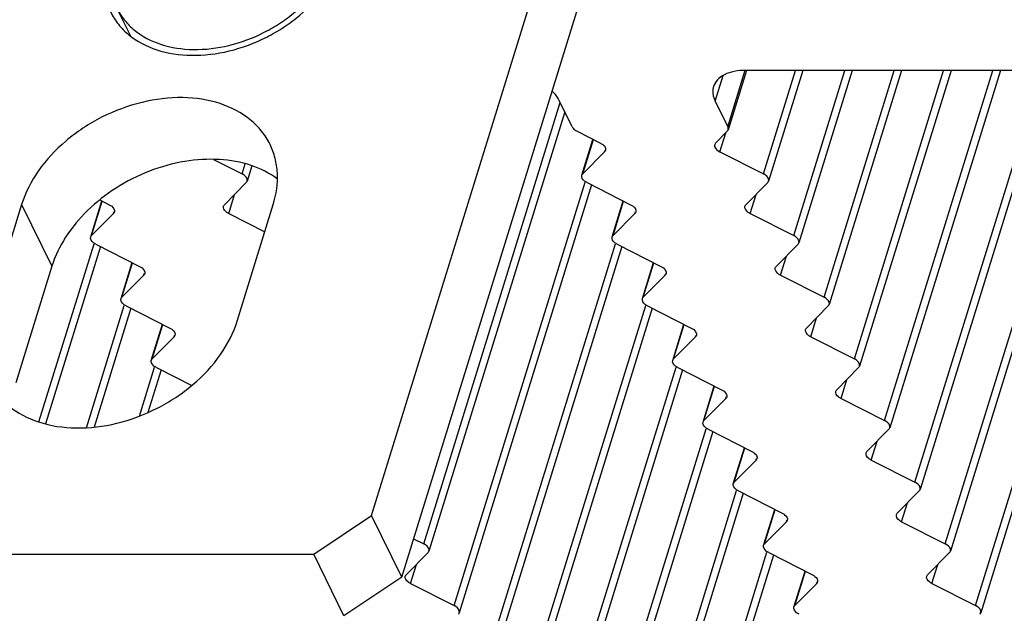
# Model space of a CAD drawing. Header units: millimetres. Extents: x 0 to 594, y 0 to 420.
# Tile 44 of 120: x 385 to 397, y 139 to 146. Entities that reach past the tile are written whole.
import ezdxf

# ---------------------------------------------------------------- set-up
doc = ezdxf.new("R2010")
doc.units = ezdxf.units.MM
doc.header["$LTSCALE"] = 32.67
doc.layers.get('0').update_dxf_attribs({"linetype": 'CONTINUOUS'})
doc.layers.add('3_ALL_AXES', color=7, linetype='CONTINUOUS')

msp = doc.modelspace()

# ---------------------------------------------------------------- linework, layer by layer
at = {"color": 3, "linetype": 'CONTINUOUS'}
for p, q in [((388.85725, 140.22792), (391.03585, 147.27786)), ((384.63096, 143.98788), (384.19524, 142.5779)), ((387.23475, 142.5779), (387.67047, 143.98788)), ((388.15938, 139.75792), (388.85725, 140.22792)), ((381.52774, 139.75792), (388.15938, 139.75792))]:
    msp.add_line(p, q, dxfattribs=at)
at = {"color": 7, "linetype": 'CONTINUOUS'}
for p, q in [((389.2233, 139.48198), (391.4019, 146.53193)), ((385.94944, 146.02273), (385.78585, 146.35609)), ((384.99701, 143.24195), (384.56129, 141.83196)), ((389.2233, 139.48198), (388.85725, 140.22792)), ((388.52543, 139.01199), (388.15938, 139.75792)), ((389.2233, 139.48198), (388.52543, 139.01199))]:
    msp.add_line(p, q, dxfattribs=at)
at = {"color": 9, "linetype": 'CONTINUOUS'}
msp.add_line((384.63096, 143.98788), (384.99701, 143.24195), dxfattribs=at)
at = {"color": 3, "linetype": 'CONTINUOUS'}
for points, knots in [([(385.70505, 146.31644), (385.73088, 146.26382), (385.79522, 146.16288), (385.9701, 145.98766), (386.26973, 145.83346), (386.69358, 145.77222), (387.15054, 145.82864), (387.52438, 145.96838), (387.80261, 146.13034), (388.05356, 146.31848), (388.31012, 146.59283), (388.44661, 146.85715), (388.48781, 146.99047)], [0, 0, 0, 0, 0.05078564, 0.10270978, 0.21303434, 0.33541555, 0.46863427, 0.60791114, 0.67793302, 0.74701527, 0.87911067, 1, 1, 1, 1]), ([(385.78585, 146.35609), (385.81016, 146.30656), (385.87072, 146.21156), (386.0353, 146.04665), (386.31732, 145.90152), (386.71622, 145.84387), (387.14633, 145.89701), (387.49808, 146.0284), (387.76015, 146.18111), (388.09832, 146.434), (388.32456, 146.73046), (388.40491, 146.99047)], [0, 0, 0, 0, 0.05091167, 0.10296466, 0.213563, 0.33624792, 0.46979723, 0.60941973, 0.67961538, 0.74886907, 1, 1, 1, 1]), ([(387.63197, 144.71478), (387.60412, 144.77153), (387.53473, 144.88038), (387.34614, 145.06935), (387.023, 145.23565), (386.56592, 145.30169), (386.07312, 145.24085), (385.66996, 145.09014), (385.36991, 144.91548), (385.09927, 144.71258), (384.82259, 144.41671), (384.67539, 144.13166), (384.63096, 143.98788)], [0, 0, 0, 0, 0.05078564, 0.10270978, 0.21303434, 0.33541555, 0.46863427, 0.60791114, 0.67793302, 0.74701527, 0.87911067, 1, 1, 1, 1]), ([(387.67047, 143.98788), (387.70822, 144.11005), (387.7365, 144.30167), (387.69976, 144.54797), (387.65812, 144.6615), (387.63197, 144.71478)], [0, 0, 0, 0, 0.51613259, 0.76042799, 1, 1, 1, 1]), ([(384.23374, 141.851), (384.26159, 141.79425), (384.33098, 141.6854), (384.51957, 141.49643), (384.84271, 141.33013), (385.29979, 141.26409), (385.79259, 141.32493), (386.19575, 141.47564), (386.4958, 141.6503), (386.76644, 141.8532), (387.04312, 142.14907), (387.19032, 142.43412), (387.23475, 142.5779)], [0, 0, 0, 0, 0.05078564, 0.10270978, 0.21303434, 0.33541555, 0.46863427, 0.60791114, 0.67793302, 0.74701527, 0.87911067, 1, 1, 1, 1])]:
    msp.add_open_spline(points, degree=3, knots=knots, dxfattribs=at)
at = {"color": 7, "linetype": 'CONTINUOUS'}
msp.add_open_spline([(387.72174, 144.29621), (387.62629, 144.36698), (387.39904, 144.4798), (387.01174, 144.54802), (386.59109, 144.52151), (386.16644, 144.40296), (385.76719, 144.20129), (385.42139, 143.93042), (385.15357, 143.60936), (385.03499, 143.36483), (384.99701, 143.24195)], degree=3, knots=[0, 0, 0, 0, 0.10786413, 0.22584077, 0.35331727, 0.48729557, 0.62339072, 0.75680278, 0.88325487, 1, 1, 1, 1], dxfattribs=at)
at = {"layer": '3_ALL_AXES', "color": 9, "linetype": 'CONTINUOUS'}
for p, q in [((393.01008, 145.23719), (393.10612, 145.548)), ((393.16278, 144.92602), (393.37467, 145.61171)), ((393.59373, 144.35824), (393.98061, 145.61016)), ((393.95979, 143.6123), (394.57717, 145.61016)), ((394.32584, 142.86637), (395.17373, 145.61016)), ((394.69189, 142.12044), (395.77029, 145.61016)), ((395.05794, 141.37451), (396.36685, 145.61016)), ((395.42399, 140.62858), (396.95198, 145.57317)), ((389.48998, 139.88264), (391.13943, 145.22025)), ((395.79004, 139.88264), (397.43948, 145.22025)), ((393.0669, 144.62533), (393.13774, 144.85456)), ((391.41011, 144.35824), (391.5385, 144.77369)), ((391.6748, 144.62533), (391.68062, 144.64413)), ((387.29368, 144.35824), (387.33143, 144.4804)), ((389.85603, 139.13671), (391.43917, 144.25975)), ((396.15609, 139.13671), (397.73923, 144.25975)), ((387.1329, 143.8794), (387.20423, 144.11023)), ((393.43295, 143.8794), (393.50429, 144.11023)), ((385.47611, 143.6123), (385.60464, 144.02824)), ((391.77616, 143.6123), (391.9047, 144.02824)), ((385.7408, 143.8794), (385.74672, 143.89855)), ((392.04085, 143.8794), (392.04677, 143.89855)), ((384.83878, 141.3574), (385.50516, 143.51382)), ((390.22208, 138.39078), (391.80522, 143.51382)), ((393.79901, 143.13346), (393.87034, 143.3643)), ((385.84216, 142.86637), (385.97069, 143.2823)), ((392.14221, 142.86637), (392.27075, 143.2823)), ((386.10685, 143.13346), (386.11277, 143.15262)), ((392.40691, 143.13346), (392.41282, 143.15262)), ((385.41394, 141.28815), (385.87121, 142.76789)), ((390.58813, 137.64485), (392.17127, 142.76789)), ((386.20821, 142.12044), (386.33674, 142.53637)), ((392.50827, 142.12044), (392.6368, 142.53637)), ((394.16506, 142.38753), (394.23639, 142.61836)), ((386.4729, 142.38753), (386.47882, 142.40669)), ((392.77296, 142.38753), (392.77887, 142.40669)), ((386.05393, 141.4287), (386.23726, 142.02196)), ((390.95418, 136.89892), (392.53732, 142.02196)), ((394.53111, 141.6416), (394.60244, 141.87243)), ((392.87432, 141.37451), (393.00285, 141.79044)), ((393.13901, 141.6416), (393.14492, 141.66075)), ((391.32023, 136.15298), (392.90337, 141.27602)), ((394.89716, 140.89567), (394.96849, 141.1265)), ((393.24037, 140.62858), (393.3689, 141.04451)), ((393.50506, 140.89567), (393.51097, 140.91482)), ((391.68628, 135.40705), (393.26942, 140.53009)), ((393.60642, 139.88264), (393.73495, 140.29858)), ((395.26321, 140.14974), (395.33454, 140.38057)), ((393.87111, 140.14974), (393.87703, 140.16889)), ((392.05233, 134.66112), (393.63547, 139.78416)), ((389.3292, 139.4038), (389.40053, 139.63464)), ((393.97247, 139.13671), (394.101, 139.55264)), ((395.62926, 139.4038), (395.70059, 139.63464)), ((394.23716, 139.4038), (394.24308, 139.42296))]:
    msp.add_line(p, q, dxfattribs=at)
at = {"layer": '3_ALL_AXES', "color": 7, "linetype": 'CONTINUOUS'}
for p, q in [((393.38843, 145.60746), (393.1669, 144.89059)), ((396.69551, 145.61016), (393.37969, 145.61016)), ((394.07025, 145.61016), (393.65612, 144.27005)), ((394.66681, 145.61016), (394.02217, 143.52412)), ((395.26337, 145.61016), (394.38822, 142.77819)), ((395.85993, 145.61016), (394.75427, 142.03225)), ((396.45649, 145.61016), (395.12032, 141.28632)), ((397.03347, 145.54678), (395.48637, 140.54039)), ((391.28381, 144.92602), (391.13111, 145.23719)), ((393.01008, 145.23719), (393.16278, 144.92602)), ((391.19443, 145.10817), (389.55237, 139.79446)), ((397.49449, 145.10817), (395.85242, 139.79446)), ((391.34207, 144.87327), (391.62303, 144.73083)), ((393.15629, 144.87327), (393.01513, 144.73083)), ((391.3995, 144.34092), (391.53395, 144.776)), ((391.6748, 144.62533), (391.41011, 144.35824)), ((393.0669, 144.62533), (393.59373, 144.35824)), ((386.9479, 144.53354), (387.29368, 144.35824)), ((387.41329, 144.45524), (387.35607, 144.27005)), ((387.34545, 144.25273), (387.08055, 143.98543)), ((391.51787, 144.22435), (389.91842, 139.04853)), ((391.46189, 144.25273), (391.98914, 143.98543)), ((393.64551, 144.25273), (393.38061, 143.98543)), ((397.81793, 144.22435), (396.21847, 139.04853)), ((385.46549, 143.59499), (385.60009, 144.03054)), ((385.57362, 144.04396), (385.68908, 143.98543)), ((391.76555, 143.59499), (391.90015, 144.03054)), ((385.7408, 143.8794), (385.47611, 143.6123)), ((387.1329, 143.8794), (387.56867, 143.65847)), ((392.04085, 143.8794), (391.77616, 143.6123)), ((393.43295, 143.8794), (393.95979, 143.6123)), ((385.58386, 143.47842), (384.92107, 141.33364)), ((385.52788, 143.5068), (386.05513, 143.23949)), ((391.88392, 143.47842), (390.28447, 138.30259)), ((391.82794, 143.5068), (392.35519, 143.23949)), ((394.01156, 143.5068), (393.74666, 143.23949)), ((385.83154, 142.84905), (385.96614, 143.28461)), ((392.1316, 142.84905), (392.2662, 143.28461)), ((386.10685, 143.13346), (385.84216, 142.86637)), ((392.40691, 143.13346), (392.14221, 142.86637)), ((393.79901, 143.13346), (394.32584, 142.86637)), ((385.89393, 142.76087), (386.42118, 142.49356)), ((392.19399, 142.76087), (392.72124, 142.49356)), ((394.37761, 142.76087), (394.11271, 142.49356)), ((385.94991, 142.73249), (385.50587, 141.29556)), ((392.24997, 142.73249), (390.65052, 137.55666)), ((386.19759, 142.10312), (386.33219, 142.53868)), ((392.49765, 142.10312), (392.63225, 142.53868)), ((386.4729, 142.38753), (386.20821, 142.12044)), ((392.77296, 142.38753), (392.50827, 142.12044)), ((394.16506, 142.38753), (394.69189, 142.12044)), ((386.31596, 141.98655), (386.1567, 141.4712)), ((386.25998, 142.01494), (386.68636, 141.79877)), ((392.61602, 141.98655), (391.01657, 136.81073)), ((392.56004, 142.01494), (393.08729, 141.74763)), ((394.74366, 142.01494), (394.47876, 141.74763)), ((392.8637, 141.35719), (392.9983, 141.79275)), ((393.13901, 141.6416), (392.87432, 141.37451)), ((394.53111, 141.6416), (395.05794, 141.37451)), ((392.98207, 141.24062), (391.38262, 136.0648)), ((392.92609, 141.269), (393.45334, 141.0017)), ((395.10971, 141.269), (394.84481, 141.0017)), ((393.22975, 140.61126), (393.36435, 141.04681)), ((393.50506, 140.89567), (393.24037, 140.62858)), ((394.89716, 140.89567), (395.42399, 140.62858)), ((393.29214, 140.52307), (393.81939, 140.25577)), ((395.47576, 140.52307), (395.21086, 140.25577)), ((393.34812, 140.49469), (391.74867, 135.31887)), ((393.5958, 139.86533), (393.7304, 140.30088)), ((393.87111, 140.14974), (393.60642, 139.88264)), ((395.26321, 140.14974), (395.79004, 139.88264)), ((389.36647, 139.94526), (389.48998, 139.88264)), ((389.54175, 139.77714), (389.27685, 139.50983)), ((393.71417, 139.74876), (392.11472, 134.57293)), ((393.65819, 139.77714), (394.18544, 139.50983)), ((395.84181, 139.77714), (395.57691, 139.50983)), ((393.96185, 139.11939), (394.09645, 139.55495)), ((389.3292, 139.4038), (389.85603, 139.13671)), ((394.23716, 139.4038), (393.97247, 139.13671)), ((395.62926, 139.4038), (396.15609, 139.13671))]:
    msp.add_line(p, q, dxfattribs=at)
msp.add_arc((389.30524, 139.48047), 0.04073, 152.46317, 162.789293, dxfattribs=at)
for points, knots in [([(393.37969, 145.61016), (393.33273, 145.61016), (393.24427, 145.60269), (393.12538, 145.56536), (393.0348, 145.50325), (392.99869, 145.44421), (392.98946, 145.41434)], [0, 0, 0, 0, 0.30375218, 0.56998946, 0.7977859, 1, 1, 1, 1]), ([(392.98946, 145.41434), (392.98527, 145.40076), (392.97363, 145.3411), (392.98977, 145.27858), (393.01008, 145.23719)], [0, 0, 0, 0, 0.23564973, 1, 1, 1, 1]), ([(391.13111, 145.23719), (391.12589, 145.24784), (391.101, 145.29251), (391.06792, 145.3323), (391.04011, 145.35992)], [0, 0, 0, 0, 0.23238994, 1, 1, 1, 1]), ([(391.28381, 144.92602), (391.28635, 144.92086), (391.30096, 144.89857), (391.3236, 144.88264), (391.34207, 144.87327)], [0, 0, 0, 0, 0.21730287, 1, 1, 1, 1]), ([(391.62303, 144.73083), (391.63362, 144.72546), (391.66441, 144.70722), (391.69286, 144.66691), (391.68536, 144.64266)], [0, 0, 0, 0, 0.31865481, 1, 1, 1, 1]), ([(393.00457, 144.7135), (393.00236, 144.70633), (393.00275, 144.66645), (393.03986, 144.63904), (393.0669, 144.62533)], [0, 0, 0, 0, 0.1982389, 1, 1, 1, 1]), ([(387.35601, 144.27007), (387.35823, 144.27723), (387.35783, 144.31711), (387.32073, 144.34452), (387.29368, 144.35824)], [0, 0, 0, 0, 0.1982389, 1, 1, 1, 1]), ([(391.46189, 144.25273), (391.4513, 144.2581), (391.42051, 144.27634), (391.39205, 144.31665), (391.39956, 144.3409)], [0, 0, 0, 0, 0.31865481, 1, 1, 1, 1]), ([(393.65607, 144.27007), (393.65828, 144.27723), (393.65789, 144.31711), (393.62078, 144.34452), (393.59373, 144.35824)], [0, 0, 0, 0, 0.1982389, 1, 1, 1, 1]), ([(385.68908, 143.98543), (385.69968, 143.98004), (385.73053, 143.96173), (385.75889, 143.92141), (385.7515, 143.89707)], [0, 0, 0, 0, 0.31854226, 1, 1, 1, 1]), ([(387.1329, 143.8794), (387.12224, 143.8848), (387.09127, 143.90317), (387.06248, 143.9437), (387.07003, 143.96811)], [0, 0, 0, 0, 0.31852571, 1, 1, 1, 1]), ([(391.98914, 143.98543), (391.99974, 143.98004), (392.03059, 143.96173), (392.05895, 143.92141), (392.05156, 143.89707)], [0, 0, 0, 0, 0.31854226, 1, 1, 1, 1]), ([(393.43295, 143.8794), (393.4223, 143.8848), (393.39132, 143.90317), (393.36253, 143.9437), (393.37009, 143.96811)], [0, 0, 0, 0, 0.31852571, 1, 1, 1, 1]), ([(385.52788, 143.5068), (385.51729, 143.51217), (385.48651, 143.53041), (385.45805, 143.57072), (385.46555, 143.59497)], [0, 0, 0, 0, 0.31865481, 1, 1, 1, 1]), ([(391.82794, 143.5068), (391.81735, 143.51217), (391.78656, 143.53041), (391.7581, 143.57072), (391.76561, 143.59497)], [0, 0, 0, 0, 0.31865481, 1, 1, 1, 1]), ([(394.02212, 143.52414), (394.02433, 143.5313), (394.02394, 143.57118), (393.98683, 143.59859), (393.95979, 143.6123)], [0, 0, 0, 0, 0.1982389, 1, 1, 1, 1]), ([(386.05513, 143.23949), (386.06573, 143.23411), (386.09658, 143.2158), (386.12494, 143.17548), (386.11755, 143.15114)], [0, 0, 0, 0, 0.31854226, 1, 1, 1, 1]), ([(392.35519, 143.23949), (392.36579, 143.23411), (392.39664, 143.2158), (392.425, 143.17548), (392.41761, 143.15114)], [0, 0, 0, 0, 0.31854226, 1, 1, 1, 1]), ([(393.79901, 143.13346), (393.78835, 143.13887), (393.75737, 143.15724), (393.72858, 143.19776), (393.73614, 143.22218)], [0, 0, 0, 0, 0.31852571, 1, 1, 1, 1]), ([(385.89393, 142.76087), (385.88334, 142.76624), (385.85256, 142.78448), (385.8241, 142.82479), (385.8316, 142.84904)], [0, 0, 0, 0, 0.31865481, 1, 1, 1, 1]), ([(392.19399, 142.76087), (392.1834, 142.76624), (392.15261, 142.78448), (392.12415, 142.82479), (392.13166, 142.84904)], [0, 0, 0, 0, 0.31865481, 1, 1, 1, 1]), ([(394.38817, 142.7782), (394.39038, 142.78537), (394.38999, 142.82525), (394.35288, 142.85266), (394.32584, 142.86637)], [0, 0, 0, 0, 0.1982389, 1, 1, 1, 1]), ([(386.42118, 142.49356), (386.43178, 142.48818), (386.46263, 142.46986), (386.49099, 142.42954), (386.4836, 142.40521)], [0, 0, 0, 0, 0.31854226, 1, 1, 1, 1]), ([(392.72124, 142.49356), (392.73184, 142.48818), (392.76269, 142.46986), (392.79105, 142.42954), (392.78366, 142.40521)], [0, 0, 0, 0, 0.31854226, 1, 1, 1, 1]), ([(394.16506, 142.38753), (394.1544, 142.39293), (394.12342, 142.41131), (394.09463, 142.45183), (394.10219, 142.47625)], [0, 0, 0, 0, 0.31852571, 1, 1, 1, 1]), ([(386.25998, 142.01494), (386.24939, 142.0203), (386.21861, 142.03855), (386.19015, 142.07885), (386.19765, 142.1031)], [0, 0, 0, 0, 0.31865481, 1, 1, 1, 1]), ([(392.56004, 142.01494), (392.54945, 142.0203), (392.51866, 142.03855), (392.4902, 142.07885), (392.49771, 142.1031)], [0, 0, 0, 0, 0.31865481, 1, 1, 1, 1]), ([(394.75422, 142.03227), (394.75643, 142.03943), (394.75604, 142.07932), (394.71893, 142.10673), (394.69189, 142.12044)], [0, 0, 0, 0, 0.1982389, 1, 1, 1, 1]), ([(393.08729, 141.74763), (393.09789, 141.74225), (393.12874, 141.72393), (393.1571, 141.68361), (393.14971, 141.65928)], [0, 0, 0, 0, 0.31854226, 1, 1, 1, 1]), ([(394.53111, 141.6416), (394.52045, 141.647), (394.48947, 141.66538), (394.46068, 141.7059), (394.46824, 141.73032)], [0, 0, 0, 0, 0.31852571, 1, 1, 1, 1]), ([(392.92609, 141.269), (392.9155, 141.27437), (392.88471, 141.29262), (392.85626, 141.33292), (392.86376, 141.35717)], [0, 0, 0, 0, 0.31865481, 1, 1, 1, 1]), ([(395.12027, 141.28634), (395.12248, 141.2935), (395.12209, 141.33339), (395.08498, 141.3608), (395.05794, 141.37451)], [0, 0, 0, 0, 0.1982389, 1, 1, 1, 1]), ([(393.45334, 141.0017), (393.46394, 140.99631), (393.49479, 140.978), (393.52315, 140.93768), (393.51576, 140.91334)], [0, 0, 0, 0, 0.31854226, 1, 1, 1, 1]), ([(394.89716, 140.89567), (394.8865, 140.90107), (394.85552, 140.91944), (394.82673, 140.95997), (394.83429, 140.98439)], [0, 0, 0, 0, 0.31852571, 1, 1, 1, 1]), ([(395.48632, 140.54041), (395.48853, 140.54757), (395.48814, 140.58745), (395.45103, 140.61486), (395.42399, 140.62858)], [0, 0, 0, 0, 0.1982389, 1, 1, 1, 1]), ([(393.29214, 140.52307), (393.28155, 140.52844), (393.25076, 140.54668), (393.22231, 140.58699), (393.22981, 140.61124)], [0, 0, 0, 0, 0.31865481, 1, 1, 1, 1]), ([(393.81939, 140.25577), (393.82999, 140.25038), (393.86084, 140.23207), (393.8892, 140.19175), (393.88181, 140.16741)], [0, 0, 0, 0, 0.31854226, 1, 1, 1, 1]), ([(395.26321, 140.14974), (395.25255, 140.15514), (395.22157, 140.17351), (395.19278, 140.21404), (395.20034, 140.23845)], [0, 0, 0, 0, 0.31852571, 1, 1, 1, 1]), ([(389.55231, 139.79448), (389.55453, 139.80164), (389.55413, 139.84152), (389.51703, 139.86893), (389.48998, 139.88264)], [0, 0, 0, 0, 0.1982389, 1, 1, 1, 1]), ([(393.65819, 139.77714), (393.6476, 139.78251), (393.61681, 139.80075), (393.58836, 139.84106), (393.59586, 139.86531)], [0, 0, 0, 0, 0.31865481, 1, 1, 1, 1]), ([(395.85237, 139.79448), (395.85458, 139.80164), (395.85419, 139.84152), (395.81708, 139.86893), (395.79004, 139.88264)], [0, 0, 0, 0, 0.1982389, 1, 1, 1, 1]), ([(389.3292, 139.4038), (389.31854, 139.40921), (389.28757, 139.42758), (389.25878, 139.4681), (389.26633, 139.49252)], [0, 0, 0, 0, 0.31852571, 1, 1, 1, 1]), ([(394.18544, 139.50983), (394.19604, 139.50445), (394.22689, 139.48614), (394.25525, 139.44582), (394.24786, 139.42148)], [0, 0, 0, 0, 0.31854226, 1, 1, 1, 1]), ([(395.62926, 139.4038), (395.6186, 139.40921), (395.58762, 139.42758), (395.55884, 139.4681), (395.56639, 139.49252)], [0, 0, 0, 0, 0.31852571, 1, 1, 1, 1]), ([(389.91836, 139.04854), (389.92058, 139.05571), (389.92018, 139.09559), (389.88308, 139.123), (389.85603, 139.13671)], [0, 0, 0, 0, 0.1982389, 1, 1, 1, 1]), ([(394.02424, 139.03121), (394.01365, 139.03658), (393.98286, 139.05482), (393.95441, 139.09513), (393.96191, 139.11938)], [0, 0, 0, 0, 0.31865481, 1, 1, 1, 1]), ([(396.21842, 139.04854), (396.22063, 139.05571), (396.22024, 139.09559), (396.18313, 139.123), (396.15609, 139.13671)], [0, 0, 0, 0, 0.1982389, 1, 1, 1, 1])]:
    msp.add_open_spline(points, degree=3, knots=knots, dxfattribs=at)
for points in [[(393.1669, 144.89059), (393.17042, 144.90195), (393.16802, 144.91535), (393.16278, 144.92602)], [(393.15629, 144.87327), (393.16106, 144.87808), (393.1649, 144.88412), (393.1669, 144.89059)], [(393.01513, 144.73083), (393.01037, 144.72603), (393.00657, 144.71996), (393.00457, 144.7135)], [(391.68536, 144.64266), (391.68336, 144.6362), (391.67957, 144.63013), (391.6748, 144.62533)], [(391.39956, 144.3409), (391.40156, 144.34736), (391.40535, 144.35343), (391.41011, 144.35824)], [(387.34545, 144.25273), (387.35021, 144.25754), (387.35401, 144.2636), (387.35601, 144.27007)], [(393.64551, 144.25273), (393.65027, 144.25754), (393.65407, 144.2636), (393.65607, 144.27007)], [(387.07003, 143.96811), (387.07203, 143.97456), (387.07581, 143.98062), (387.08055, 143.98543)], [(393.37009, 143.96811), (393.37209, 143.97456), (393.37586, 143.98062), (393.38061, 143.98543)], [(385.7515, 143.89707), (385.7495, 143.89048), (385.74565, 143.88429), (385.7408, 143.8794)], [(392.05156, 143.89707), (392.04955, 143.89048), (392.0457, 143.88429), (392.04085, 143.8794)], [(385.46555, 143.59497), (385.46755, 143.60143), (385.47134, 143.6075), (385.47611, 143.6123)], [(391.76561, 143.59497), (391.76761, 143.60143), (391.7714, 143.6075), (391.77616, 143.6123)], [(394.01156, 143.5068), (394.01632, 143.51161), (394.02012, 143.51767), (394.02212, 143.52414)], [(393.73614, 143.22218), (393.73814, 143.22863), (393.74192, 143.23469), (393.74666, 143.23949)], [(386.11755, 143.15114), (386.11555, 143.14455), (386.1117, 143.13836), (386.10685, 143.13346)], [(392.41761, 143.15114), (392.4156, 143.14455), (392.41175, 143.13836), (392.40691, 143.13346)], [(385.8316, 142.84904), (385.8336, 142.8555), (385.8374, 142.86157), (385.84216, 142.86637)], [(392.13166, 142.84904), (392.13366, 142.8555), (392.13745, 142.86157), (392.14221, 142.86637)], [(394.37761, 142.76087), (394.38237, 142.76567), (394.38617, 142.77174), (394.38817, 142.7782)], [(386.4836, 142.40521), (386.4816, 142.39862), (386.47775, 142.39242), (386.4729, 142.38753)], [(392.78366, 142.40521), (392.78165, 142.39862), (392.7778, 142.39242), (392.77296, 142.38753)], [(394.10219, 142.47625), (394.10419, 142.4827), (394.10797, 142.48876), (394.11271, 142.49356)], [(386.19765, 142.1031), (386.19965, 142.10957), (386.20345, 142.11563), (386.20821, 142.12044)], [(392.49771, 142.1031), (392.49971, 142.10957), (392.5035, 142.11563), (392.50827, 142.12044)], [(394.74366, 142.01494), (394.74842, 142.01974), (394.75222, 142.02581), (394.75422, 142.03227)], [(394.46824, 141.73032), (394.47024, 141.73677), (394.47402, 141.74283), (394.47876, 141.74763)], [(393.14971, 141.65928), (393.1477, 141.65269), (393.14385, 141.64649), (393.13901, 141.6416)], [(392.86376, 141.35717), (392.86576, 141.36364), (392.86955, 141.3697), (392.87432, 141.37451)], [(395.10971, 141.269), (395.11447, 141.27381), (395.11827, 141.27988), (395.12027, 141.28634)], [(394.83429, 140.98439), (394.83629, 140.99084), (394.84007, 140.99689), (394.84481, 141.0017)], [(393.51576, 140.91334), (393.51376, 140.90675), (393.5099, 140.90056), (393.50506, 140.89567)], [(393.22981, 140.61124), (393.23181, 140.6177), (393.2356, 140.62377), (393.24037, 140.62858)], [(395.47576, 140.52307), (395.48052, 140.52788), (395.48432, 140.53394), (395.48632, 140.54041)], [(393.88181, 140.16741), (393.87981, 140.16082), (393.87595, 140.15463), (393.87111, 140.14974)], [(395.20034, 140.23845), (395.20234, 140.2449), (395.20612, 140.25096), (395.21086, 140.25577)], [(389.54175, 139.77714), (389.54652, 139.78195), (389.55031, 139.78801), (389.55231, 139.79448)], [(393.59586, 139.86531), (393.59786, 139.87177), (393.60165, 139.87784), (393.60642, 139.88264)], [(395.84181, 139.77714), (395.84657, 139.78195), (395.85037, 139.78801), (395.85237, 139.79448)], [(389.26912, 139.4993), (389.27114, 139.50316), (389.27379, 139.50674), (389.27685, 139.50983)], [(395.56639, 139.49252), (395.56839, 139.49897), (395.57217, 139.50503), (395.57691, 139.50983)], [(394.24786, 139.42148), (394.24586, 139.41489), (394.242, 139.4087), (394.23716, 139.4038)], [(393.96191, 139.11938), (393.96391, 139.12584), (393.9677, 139.13191), (393.97247, 139.13671)], [(389.9078, 139.03121), (389.91257, 139.03601), (389.91636, 139.04208), (389.91836, 139.04854)], [(396.20786, 139.03121), (396.21262, 139.03601), (396.21642, 139.04208), (396.21842, 139.04854)]]:
    msp.add_open_spline(points, degree=3, dxfattribs=at)

doc.saveas('drawing.dxf')
